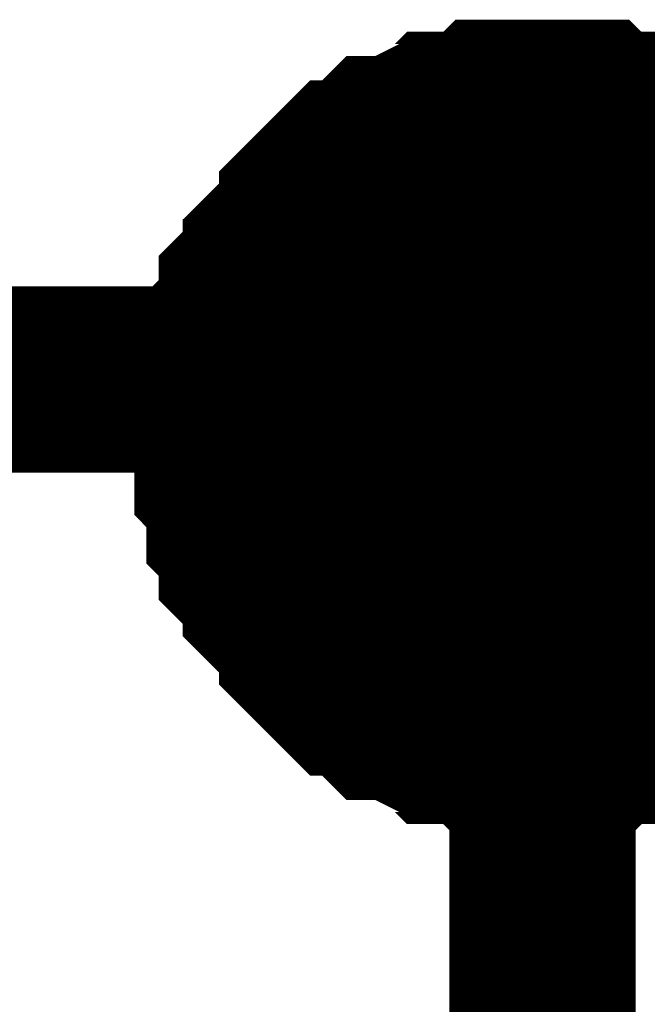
# Model space of a CAD drawing. Header units: inches. Extents: x 0 to 292, y 0 to 193.
# Tile 131 of 256: x 89.19 to 90.2, y 155.53 to 157.11. Entities that reach past the tile are written whole.
import ezdxf

# ---------------------------------------------------------------- set-up
doc = ezdxf.new("R2010")
doc.units = ezdxf.units.IN
doc.layers.add('Sheet', color=255, linetype='Continuous')

msp = doc.modelspace()

# ---------------------------------------------------------------- linework, layer by layer
at = {"layer": 'Sheet'}
for points in [[(89.5277, 156.4552, 0.2997, 0.2997, 0), (89.5277, 156.4747, 0.2997, 0.2997, 0), (89.5277, 156.5137, 0.2997, 0.2997, 0), (89.5277, 156.5331, 0.2997, 0.2997, 0), (89.5472, 156.5526, 0.2997, 0.2997, 0), (89.5472, 156.5721, 0.2997, 0.2997, 0), (89.5472, 156.6111, 0.2997, 0.2997, 0), (89.5667, 156.6306, 0.2997, 0.2997, 0), (89.5667, 156.6501, 0.2997, 0.2997, 0), (89.5667, 156.6696, 0.2997, 0.2997, 0), (89.5862, 156.6891, 0.2997, 0.2997, 0), (89.6056, 156.7086, 0.2997, 0.2997, 0), (89.6056, 156.7281, 0.2997, 0.2997, 0), (89.6251, 156.7475, 0.2997, 0.2997, 0), (89.6446, 156.767, 0.2997, 0.2997, 0), (89.6641, 156.7865, 0.2997, 0.2997, 0), (89.6641, 156.806, 0.2997, 0.2997, 0), (89.6836, 156.8255, 0.2997, 0.2997, 0), (89.7031, 156.845, 0.2997, 0.2997, 0), (89.7226, 156.8645, 0.2997, 0.2997, 0), (89.742, 156.8645, 0.2997, 0.2997, 0), (89.7615, 156.884, 0.2997, 0.2997, 0), (89.781, 156.9035, 0.2997, 0.2997, 0), (89.8005, 156.9035, 0.2997, 0.2997, 0), (89.8395, 156.923, 0.2997, 0.2997, 0), (89.8589, 156.923, 0.2997, 0.2997, 0), (89.8784, 156.9425, 0.2997, 0.2997, 0), (89.8979, 156.9425, 0.2997, 0.2997, 0), (89.9369, 156.9425, 0.2997, 0.2997, 0), (89.9564, 156.9619, 0.2997, 0.2997, 0), (89.9758, 156.9619, 0.2997, 0.2997, 0), (90.0148, 156.9619, 0.2997, 0.2997, 0), (90.0343, 156.9619, 0.2997, 0.2997, 0)], [(89.5277, 156.4552, 0.2997, 0.2997, 0), (89.5277, 156.4747, 0.2997, 0.2997, 0), (89.5277, 156.5137, 0.2997, 0.2997, 0), (89.5277, 156.5331, 0.2997, 0.2997, 0), (89.5472, 156.5526, 0.2997, 0.2997, 0), (89.5472, 156.5721, 0.2997, 0.2997, 0), (89.5472, 156.6111, 0.2997, 0.2997, 0), (89.5667, 156.6306, 0.2997, 0.2997, 0), (89.5667, 156.6501, 0.2997, 0.2997, 0), (89.5667, 156.6696, 0.2997, 0.2997, 0), (89.5862, 156.6891, 0.2997, 0.2997, 0), (89.6056, 156.7086, 0.2997, 0.2997, 0), (89.6056, 156.7281, 0.2997, 0.2997, 0), (89.6251, 156.7475, 0.2997, 0.2997, 0), (89.6446, 156.767, 0.2997, 0.2997, 0), (89.6641, 156.7865, 0.2997, 0.2997, 0), (89.6641, 156.806, 0.2997, 0.2997, 0), (89.6836, 156.8255, 0.2997, 0.2997, 0), (89.7031, 156.845, 0.2997, 0.2997, 0), (89.7226, 156.8645, 0.2997, 0.2997, 0), (89.742, 156.8645, 0.2997, 0.2997, 0), (89.7615, 156.884, 0.2997, 0.2997, 0), (89.781, 156.9035, 0.2997, 0.2997, 0), (89.8005, 156.9035, 0.2997, 0.2997, 0), (89.8395, 156.923, 0.2997, 0.2997, 0), (89.8589, 156.923, 0.2997, 0.2997, 0), (89.8784, 156.9425, 0.2997, 0.2997, 0), (89.8979, 156.9425, 0.2997, 0.2997, 0), (89.9369, 156.9425, 0.2997, 0.2997, 0), (89.9564, 156.9619, 0.2997, 0.2997, 0), (89.9758, 156.9619, 0.2997, 0.2997, 0), (90.0148, 156.9619, 0.2997, 0.2997, 0), (90.0343, 156.9619, 0.2997, 0.2997, 0)], [(89.5277, 156.4552, 0.2997, 0.2997, 0), (89.5277, 156.4747, 0.2997, 0.2997, 0), (89.5277, 156.5137, 0.2997, 0.2997, 0), (89.5277, 156.5331, 0.2997, 0.2997, 0), (89.5472, 156.5526, 0.2997, 0.2997, 0), (89.5472, 156.5721, 0.2997, 0.2997, 0), (89.5472, 156.6111, 0.2997, 0.2997, 0), (89.5667, 156.6306, 0.2997, 0.2997, 0), (89.5667, 156.6501, 0.2997, 0.2997, 0), (89.5667, 156.6696, 0.2997, 0.2997, 0), (89.5862, 156.6891, 0.2997, 0.2997, 0), (89.6056, 156.7086, 0.2997, 0.2997, 0), (89.6056, 156.7281, 0.2997, 0.2997, 0), (89.6251, 156.7475, 0.2997, 0.2997, 0), (89.6446, 156.767, 0.2997, 0.2997, 0), (89.6641, 156.7865, 0.2997, 0.2997, 0), (89.6641, 156.806, 0.2997, 0.2997, 0), (89.6836, 156.8255, 0.2997, 0.2997, 0), (89.7031, 156.845, 0.2997, 0.2997, 0), (89.7226, 156.8645, 0.2997, 0.2997, 0), (89.742, 156.8645, 0.2997, 0.2997, 0), (89.7615, 156.884, 0.2997, 0.2997, 0), (89.781, 156.9035, 0.2997, 0.2997, 0), (89.8005, 156.9035, 0.2997, 0.2997, 0), (89.8395, 156.923, 0.2997, 0.2997, 0), (89.8589, 156.923, 0.2997, 0.2997, 0), (89.8784, 156.9425, 0.2997, 0.2997, 0), (89.8979, 156.9425, 0.2997, 0.2997, 0), (89.9369, 156.9425, 0.2997, 0.2997, 0), (89.9564, 156.9619, 0.2997, 0.2997, 0), (89.9758, 156.9619, 0.2997, 0.2997, 0), (90.0148, 156.9619, 0.2997, 0.2997, 0), (90.0343, 156.9619, 0.2997, 0.2997, 0)], [(89.5277, 156.4552, 0.2997, 0.2997, 0), (89.5277, 156.4747, 0.2997, 0.2997, 0), (89.5277, 156.5137, 0.2997, 0.2997, 0), (89.5277, 156.5331, 0.2997, 0.2997, 0), (89.5472, 156.5526, 0.2997, 0.2997, 0), (89.5472, 156.5721, 0.2997, 0.2997, 0), (89.5472, 156.6111, 0.2997, 0.2997, 0), (89.5667, 156.6306, 0.2997, 0.2997, 0), (89.5667, 156.6501, 0.2997, 0.2997, 0), (89.5667, 156.6696, 0.2997, 0.2997, 0), (89.5862, 156.6891, 0.2997, 0.2997, 0), (89.6056, 156.7086, 0.2997, 0.2997, 0), (89.6056, 156.7281, 0.2997, 0.2997, 0), (89.6251, 156.7475, 0.2997, 0.2997, 0), (89.6446, 156.767, 0.2997, 0.2997, 0), (89.6641, 156.7865, 0.2997, 0.2997, 0), (89.6641, 156.806, 0.2997, 0.2997, 0), (89.6836, 156.8255, 0.2997, 0.2997, 0), (89.7031, 156.845, 0.2997, 0.2997, 0), (89.7226, 156.8645, 0.2997, 0.2997, 0), (89.742, 156.8645, 0.2997, 0.2997, 0), (89.7615, 156.884, 0.2997, 0.2997, 0), (89.781, 156.9035, 0.2997, 0.2997, 0), (89.8005, 156.9035, 0.2997, 0.2997, 0), (89.8395, 156.923, 0.2997, 0.2997, 0), (89.8589, 156.923, 0.2997, 0.2997, 0), (89.8784, 156.9425, 0.2997, 0.2997, 0), (89.8979, 156.9425, 0.2997, 0.2997, 0), (89.9369, 156.9425, 0.2997, 0.2997, 0), (89.9564, 156.9619, 0.2997, 0.2997, 0), (89.9758, 156.9619, 0.2997, 0.2997, 0), (90.0148, 156.9619, 0.2997, 0.2997, 0), (90.0343, 156.9619, 0.2997, 0.2997, 0)], [(90.0343, 156.9619, 0.2997, 0.2997, 0), (90.0343, 156.9619, 0.2997, 0.2997, 0)], [(90.0343, 156.9619, 0.2997, 0.2997, 0), (90.0538, 156.9619, 0.2997, 0.2997, 0), (90.0927, 156.9619, 0.2997, 0.2997, 0), (90.1122, 156.9619, 0.2997, 0.2997, 0), (90.1317, 156.9425, 0.2997, 0.2997, 0), (90.1512, 156.9425, 0.2997, 0.2997, 0), (90.1902, 156.9425, 0.2997, 0.2997, 0), (90.2096, 156.923, 0.2997, 0.2997, 0), (90.2291, 156.923, 0.2997, 0.2997, 0), (90.2486, 156.9035, 0.2997, 0.2997, 0), (90.2681, 156.9035, 0.2997, 0.2997, 0), (90.2876, 156.884, 0.2997, 0.2997, 0), (90.3071, 156.8645, 0.2997, 0.2997, 0), (90.3265, 156.8645, 0.2997, 0.2997, 0), (90.346, 156.845, 0.2997, 0.2997, 0), (90.3655, 156.8255, 0.2997, 0.2997, 0)], [(90.0343, 156.9619, 0.2997, 0.2997, 0), (90.0343, 156.9619, 0.2997, 0.2997, 0)], [(90.0343, 156.9619, 0.2997, 0.2997, 0), (90.0538, 156.9619, 0.2997, 0.2997, 0), (90.0927, 156.9619, 0.2997, 0.2997, 0), (90.1122, 156.9619, 0.2997, 0.2997, 0), (90.1317, 156.9425, 0.2997, 0.2997, 0), (90.1512, 156.9425, 0.2997, 0.2997, 0), (90.1902, 156.9425, 0.2997, 0.2997, 0), (90.2096, 156.923, 0.2997, 0.2997, 0), (90.2291, 156.923, 0.2997, 0.2997, 0), (90.2486, 156.9035, 0.2997, 0.2997, 0), (90.2681, 156.9035, 0.2997, 0.2997, 0), (90.2876, 156.884, 0.2997, 0.2997, 0), (90.3071, 156.8645, 0.2997, 0.2997, 0), (90.3265, 156.8645, 0.2997, 0.2997, 0), (90.346, 156.845, 0.2997, 0.2997, 0), (90.3655, 156.8255, 0.2997, 0.2997, 0)], [(90.0343, 156.9619, 0.2997, 0.2997, 0), (90.0343, 156.9619, 0.2997, 0.2997, 0)], [(90.0343, 156.9619, 0.2997, 0.2997, 0), (90.0538, 156.9619, 0.2997, 0.2997, 0), (90.0927, 156.9619, 0.2997, 0.2997, 0), (90.1122, 156.9619, 0.2997, 0.2997, 0), (90.1317, 156.9425, 0.2997, 0.2997, 0), (90.1512, 156.9425, 0.2997, 0.2997, 0), (90.1902, 156.9425, 0.2997, 0.2997, 0), (90.2096, 156.923, 0.2997, 0.2997, 0), (90.2291, 156.923, 0.2997, 0.2997, 0), (90.2486, 156.9035, 0.2997, 0.2997, 0), (90.2681, 156.9035, 0.2997, 0.2997, 0), (90.2876, 156.884, 0.2997, 0.2997, 0), (90.3071, 156.8645, 0.2997, 0.2997, 0), (90.3265, 156.8645, 0.2997, 0.2997, 0), (90.346, 156.845, 0.2997, 0.2997, 0), (90.3655, 156.8255, 0.2997, 0.2997, 0)], [(90.0343, 156.9619, 0.2997, 0.2997, 0), (90.0343, 156.9619, 0.2997, 0.2997, 0)], [(90.0343, 156.9619, 0.2997, 0.2997, 0), (90.0538, 156.9619, 0.2997, 0.2997, 0), (90.0927, 156.9619, 0.2997, 0.2997, 0), (90.1122, 156.9619, 0.2997, 0.2997, 0), (90.1317, 156.9425, 0.2997, 0.2997, 0), (90.1512, 156.9425, 0.2997, 0.2997, 0), (90.1902, 156.9425, 0.2997, 0.2997, 0), (90.2096, 156.923, 0.2997, 0.2997, 0), (90.2291, 156.923, 0.2997, 0.2997, 0), (90.2486, 156.9035, 0.2997, 0.2997, 0), (90.2681, 156.9035, 0.2997, 0.2997, 0), (90.2876, 156.884, 0.2997, 0.2997, 0), (90.3071, 156.8645, 0.2997, 0.2997, 0), (90.3265, 156.8645, 0.2997, 0.2997, 0), (90.346, 156.845, 0.2997, 0.2997, 0), (90.3655, 156.8255, 0.2997, 0.2997, 0)], [(89.5277, 156.4552, 0.0991, 0.0991, 0), (89.5277, 156.4747, 0.0991, 0.0991, 0), (89.5277, 156.5137, 0.0991, 0.0991, 0), (89.5277, 156.5331, 0.0991, 0.0991, 0), (89.5472, 156.5526, 0.0991, 0.0991, 0), (89.5472, 156.5721, 0.0991, 0.0991, 0), (89.5472, 156.6111, 0.0991, 0.0991, 0), (89.5667, 156.6306, 0.0991, 0.0991, 0), (89.5667, 156.6501, 0.0991, 0.0991, 0), (89.5667, 156.6696, 0.0991, 0.0991, 0), (89.5862, 156.6891, 0.0991, 0.0991, 0), (89.6056, 156.7086, 0.0991, 0.0991, 0), (89.6056, 156.7281, 0.0991, 0.0991, 0), (89.6251, 156.7475, 0.0991, 0.0991, 0), (89.6446, 156.767, 0.0991, 0.0991, 0), (89.6641, 156.7865, 0.0991, 0.0991, 0), (89.6641, 156.806, 0.0991, 0.0991, 0), (89.6836, 156.8255, 0.0991, 0.0991, 0), (89.7031, 156.845, 0.0991, 0.0991, 0), (89.7226, 156.8645, 0.0991, 0.0991, 0), (89.742, 156.8645, 0.0991, 0.0991, 0), (89.7615, 156.884, 0.0991, 0.0991, 0), (89.781, 156.9035, 0.0991, 0.0991, 0), (89.8005, 156.9035, 0.0991, 0.0991, 0), (89.8395, 156.923, 0.0991, 0.0991, 0), (89.8589, 156.923, 0.0991, 0.0991, 0), (89.8784, 156.9425, 0.0991, 0.0991, 0), (89.8979, 156.9425, 0.0991, 0.0991, 0), (89.9369, 156.9425, 0.0991, 0.0991, 0), (89.9564, 156.9619, 0.0991, 0.0991, 0), (89.9758, 156.9619, 0.0991, 0.0991, 0), (90.0148, 156.9619, 0.0991, 0.0991, 0), (90.0343, 156.9619, 0.0991, 0.0991, 0)], [(89.5277, 156.4552, 0.0991, 0.0991, 0), (89.5277, 156.4747, 0.0991, 0.0991, 0), (89.5277, 156.5137, 0.0991, 0.0991, 0), (89.5277, 156.5331, 0.0991, 0.0991, 0), (89.5472, 156.5526, 0.0991, 0.0991, 0), (89.5472, 156.5721, 0.0991, 0.0991, 0), (89.5472, 156.6111, 0.0991, 0.0991, 0), (89.5667, 156.6306, 0.0991, 0.0991, 0), (89.5667, 156.6501, 0.0991, 0.0991, 0), (89.5667, 156.6696, 0.0991, 0.0991, 0), (89.5862, 156.6891, 0.0991, 0.0991, 0), (89.6056, 156.7086, 0.0991, 0.0991, 0), (89.6056, 156.7281, 0.0991, 0.0991, 0), (89.6251, 156.7475, 0.0991, 0.0991, 0), (89.6446, 156.767, 0.0991, 0.0991, 0), (89.6641, 156.7865, 0.0991, 0.0991, 0), (89.6641, 156.806, 0.0991, 0.0991, 0), (89.6836, 156.8255, 0.0991, 0.0991, 0), (89.7031, 156.845, 0.0991, 0.0991, 0), (89.7226, 156.8645, 0.0991, 0.0991, 0), (89.742, 156.8645, 0.0991, 0.0991, 0), (89.7615, 156.884, 0.0991, 0.0991, 0), (89.781, 156.9035, 0.0991, 0.0991, 0), (89.8005, 156.9035, 0.0991, 0.0991, 0), (89.8395, 156.923, 0.0991, 0.0991, 0), (89.8589, 156.923, 0.0991, 0.0991, 0), (89.8784, 156.9425, 0.0991, 0.0991, 0), (89.8979, 156.9425, 0.0991, 0.0991, 0), (89.9369, 156.9425, 0.0991, 0.0991, 0), (89.9564, 156.9619, 0.0991, 0.0991, 0), (89.9758, 156.9619, 0.0991, 0.0991, 0), (90.0148, 156.9619, 0.0991, 0.0991, 0), (90.0343, 156.9619, 0.0991, 0.0991, 0)], [(89.5277, 156.4552, 0.0991, 0.0991, 0), (89.5277, 156.4747, 0.0991, 0.0991, 0), (89.5277, 156.5137, 0.0991, 0.0991, 0), (89.5277, 156.5331, 0.0991, 0.0991, 0), (89.5472, 156.5526, 0.0991, 0.0991, 0), (89.5472, 156.5721, 0.0991, 0.0991, 0), (89.5472, 156.6111, 0.0991, 0.0991, 0), (89.5667, 156.6306, 0.0991, 0.0991, 0), (89.5667, 156.6501, 0.0991, 0.0991, 0), (89.5667, 156.6696, 0.0991, 0.0991, 0), (89.5862, 156.6891, 0.0991, 0.0991, 0), (89.6056, 156.7086, 0.0991, 0.0991, 0), (89.6056, 156.7281, 0.0991, 0.0991, 0), (89.6251, 156.7475, 0.0991, 0.0991, 0), (89.6446, 156.767, 0.0991, 0.0991, 0), (89.6641, 156.7865, 0.0991, 0.0991, 0), (89.6641, 156.806, 0.0991, 0.0991, 0), (89.6836, 156.8255, 0.0991, 0.0991, 0), (89.7031, 156.845, 0.0991, 0.0991, 0), (89.7226, 156.8645, 0.0991, 0.0991, 0), (89.742, 156.8645, 0.0991, 0.0991, 0), (89.7615, 156.884, 0.0991, 0.0991, 0), (89.781, 156.9035, 0.0991, 0.0991, 0), (89.8005, 156.9035, 0.0991, 0.0991, 0), (89.8395, 156.923, 0.0991, 0.0991, 0), (89.8589, 156.923, 0.0991, 0.0991, 0), (89.8784, 156.9425, 0.0991, 0.0991, 0), (89.8979, 156.9425, 0.0991, 0.0991, 0), (89.9369, 156.9425, 0.0991, 0.0991, 0), (89.9564, 156.9619, 0.0991, 0.0991, 0), (89.9758, 156.9619, 0.0991, 0.0991, 0), (90.0148, 156.9619, 0.0991, 0.0991, 0), (90.0343, 156.9619, 0.0991, 0.0991, 0)], [(89.5277, 156.4552, 0.0991, 0.0991, 0), (89.5277, 156.4747, 0.0991, 0.0991, 0), (89.5277, 156.5137, 0.0991, 0.0991, 0), (89.5277, 156.5331, 0.0991, 0.0991, 0), (89.5472, 156.5526, 0.0991, 0.0991, 0), (89.5472, 156.5721, 0.0991, 0.0991, 0), (89.5472, 156.6111, 0.0991, 0.0991, 0), (89.5667, 156.6306, 0.0991, 0.0991, 0), (89.5667, 156.6501, 0.0991, 0.0991, 0), (89.5667, 156.6696, 0.0991, 0.0991, 0), (89.5862, 156.6891, 0.0991, 0.0991, 0), (89.6056, 156.7086, 0.0991, 0.0991, 0), (89.6056, 156.7281, 0.0991, 0.0991, 0), (89.6251, 156.7475, 0.0991, 0.0991, 0), (89.6446, 156.767, 0.0991, 0.0991, 0), (89.6641, 156.7865, 0.0991, 0.0991, 0), (89.6641, 156.806, 0.0991, 0.0991, 0), (89.6836, 156.8255, 0.0991, 0.0991, 0), (89.7031, 156.845, 0.0991, 0.0991, 0), (89.7226, 156.8645, 0.0991, 0.0991, 0), (89.742, 156.8645, 0.0991, 0.0991, 0), (89.7615, 156.884, 0.0991, 0.0991, 0), (89.781, 156.9035, 0.0991, 0.0991, 0), (89.8005, 156.9035, 0.0991, 0.0991, 0), (89.8395, 156.923, 0.0991, 0.0991, 0), (89.8589, 156.923, 0.0991, 0.0991, 0), (89.8784, 156.9425, 0.0991, 0.0991, 0), (89.8979, 156.9425, 0.0991, 0.0991, 0), (89.9369, 156.9425, 0.0991, 0.0991, 0), (89.9564, 156.9619, 0.0991, 0.0991, 0), (89.9758, 156.9619, 0.0991, 0.0991, 0), (90.0148, 156.9619, 0.0991, 0.0991, 0), (90.0343, 156.9619, 0.0991, 0.0991, 0)], [(90.0343, 156.9619, 0.0991, 0.0991, 0), (90.0343, 156.9619, 0.0991, 0.0991, 0)], [(90.0343, 156.9619, 0.0991, 0.0991, 0), (90.0538, 156.9619, 0.0991, 0.0991, 0), (90.0927, 156.9619, 0.0991, 0.0991, 0), (90.1122, 156.9619, 0.0991, 0.0991, 0), (90.1317, 156.9425, 0.0991, 0.0991, 0), (90.1512, 156.9425, 0.0991, 0.0991, 0), (90.1902, 156.9425, 0.0991, 0.0991, 0), (90.2096, 156.923, 0.0991, 0.0991, 0), (90.2291, 156.923, 0.0991, 0.0991, 0), (90.2486, 156.9035, 0.0991, 0.0991, 0), (90.2681, 156.9035, 0.0991, 0.0991, 0)], [(90.0343, 156.9619, 0.0991, 0.0991, 0), (90.0343, 156.9619, 0.0991, 0.0991, 0)], [(90.0343, 156.9619, 0.0991, 0.0991, 0), (90.0538, 156.9619, 0.0991, 0.0991, 0), (90.0927, 156.9619, 0.0991, 0.0991, 0), (90.1122, 156.9619, 0.0991, 0.0991, 0), (90.1317, 156.9425, 0.0991, 0.0991, 0), (90.1512, 156.9425, 0.0991, 0.0991, 0), (90.1902, 156.9425, 0.0991, 0.0991, 0), (90.2096, 156.923, 0.0991, 0.0991, 0), (90.2291, 156.923, 0.0991, 0.0991, 0), (90.2486, 156.9035, 0.0991, 0.0991, 0), (90.2681, 156.9035, 0.0991, 0.0991, 0)], [(90.0343, 156.9619, 0.0991, 0.0991, 0), (90.0343, 156.9619, 0.0991, 0.0991, 0)], [(90.0343, 156.9619, 0.0991, 0.0991, 0), (90.0538, 156.9619, 0.0991, 0.0991, 0), (90.0927, 156.9619, 0.0991, 0.0991, 0), (90.1122, 156.9619, 0.0991, 0.0991, 0), (90.1317, 156.9425, 0.0991, 0.0991, 0), (90.1512, 156.9425, 0.0991, 0.0991, 0), (90.1902, 156.9425, 0.0991, 0.0991, 0), (90.2096, 156.923, 0.0991, 0.0991, 0), (90.2291, 156.923, 0.0991, 0.0991, 0), (90.2486, 156.9035, 0.0991, 0.0991, 0), (90.2681, 156.9035, 0.0991, 0.0991, 0)], [(90.0343, 156.9619, 0.0991, 0.0991, 0), (90.0343, 156.9619, 0.0991, 0.0991, 0)], [(90.0343, 156.9619, 0.0991, 0.0991, 0), (90.0538, 156.9619, 0.0991, 0.0991, 0), (90.0927, 156.9619, 0.0991, 0.0991, 0), (90.1122, 156.9619, 0.0991, 0.0991, 0), (90.1317, 156.9425, 0.0991, 0.0991, 0), (90.1512, 156.9425, 0.0991, 0.0991, 0), (90.1902, 156.9425, 0.0991, 0.0991, 0), (90.2096, 156.923, 0.0991, 0.0991, 0), (90.2291, 156.923, 0.0991, 0.0991, 0), (90.2486, 156.9035, 0.0991, 0.0991, 0), (90.2681, 156.9035, 0.0991, 0.0991, 0)], [(75.0318, 156.5331, 0.2997, 0.2997, 0), (90.0343, 156.5331, 0.2997, 0.2997, 0), (90.0343, 156.4552, 0.2997, 0.2997, 0), (90.0343, 154.1552, 0.2997, 0.2997, 0)], [(90.0343, 155.9484, 0.2997, 0.2997, 0), (90.0148, 155.9484, 0.2997, 0.2997, 0), (89.9758, 155.9484, 0.2997, 0.2997, 0), (89.9564, 155.9484, 0.2997, 0.2997, 0), (89.9369, 155.9679, 0.2997, 0.2997, 0), (89.8979, 155.9679, 0.2997, 0.2997, 0), (89.8784, 155.9679, 0.2997, 0.2997, 0), (89.8589, 155.9874, 0.2997, 0.2997, 0), (89.8395, 155.9874, 0.2997, 0.2997, 0), (89.8005, 156.0069, 0.2997, 0.2997, 0), (89.781, 156.0069, 0.2997, 0.2997, 0), (89.7615, 156.0264, 0.2997, 0.2997, 0), (89.742, 156.0459, 0.2997, 0.2997, 0), (89.7226, 156.0459, 0.2997, 0.2997, 0), (89.7031, 156.0654, 0.2997, 0.2997, 0), (89.6836, 156.0848, 0.2997, 0.2997, 0), (89.6641, 156.1043, 0.2997, 0.2997, 0), (89.6641, 156.1238, 0.2997, 0.2997, 0), (89.6446, 156.1433, 0.2997, 0.2997, 0), (89.6251, 156.1628, 0.2997, 0.2997, 0), (89.6056, 156.1823, 0.2997, 0.2997, 0), (89.6056, 156.2018, 0.2997, 0.2997, 0), (89.5862, 156.2213, 0.2997, 0.2997, 0), (89.5667, 156.2408, 0.2997, 0.2997, 0), (89.5667, 156.2603, 0.2997, 0.2997, 0), (89.5667, 156.2798, 0.2997, 0.2997, 0), (89.5472, 156.2992, 0.2997, 0.2997, 0), (89.5472, 156.3382, 0.2997, 0.2997, 0), (89.5472, 156.3577, 0.2997, 0.2997, 0), (89.5277, 156.3772, 0.2997, 0.2997, 0), (89.5277, 156.3967, 0.2997, 0.2997, 0), (89.5277, 156.4357, 0.2997, 0.2997, 0), (89.5277, 156.4552, 0.2997, 0.2997, 0)], [(89.5277, 156.4552, 0.2997, 0.2997, 0), (89.5277, 156.4552, 0.2997, 0.2997, 0)], [(90.0343, 155.9484, 0.2997, 0.2997, 0), (90.0148, 155.9484, 0.2997, 0.2997, 0), (89.9758, 155.9484, 0.2997, 0.2997, 0), (89.9564, 155.9484, 0.2997, 0.2997, 0), (89.9369, 155.9679, 0.2997, 0.2997, 0), (89.8979, 155.9679, 0.2997, 0.2997, 0), (89.8784, 155.9679, 0.2997, 0.2997, 0), (89.8589, 155.9874, 0.2997, 0.2997, 0), (89.8395, 155.9874, 0.2997, 0.2997, 0), (89.8005, 156.0069, 0.2997, 0.2997, 0), (89.781, 156.0069, 0.2997, 0.2997, 0), (89.7615, 156.0264, 0.2997, 0.2997, 0), (89.742, 156.0459, 0.2997, 0.2997, 0), (89.7226, 156.0459, 0.2997, 0.2997, 0), (89.7031, 156.0654, 0.2997, 0.2997, 0), (89.6836, 156.0848, 0.2997, 0.2997, 0), (89.6641, 156.1043, 0.2997, 0.2997, 0), (89.6641, 156.1238, 0.2997, 0.2997, 0), (89.6446, 156.1433, 0.2997, 0.2997, 0), (89.6251, 156.1628, 0.2997, 0.2997, 0), (89.6056, 156.1823, 0.2997, 0.2997, 0), (89.6056, 156.2018, 0.2997, 0.2997, 0), (89.5862, 156.2213, 0.2997, 0.2997, 0), (89.5667, 156.2408, 0.2997, 0.2997, 0), (89.5667, 156.2603, 0.2997, 0.2997, 0), (89.5667, 156.2798, 0.2997, 0.2997, 0), (89.5472, 156.2992, 0.2997, 0.2997, 0), (89.5472, 156.3382, 0.2997, 0.2997, 0), (89.5472, 156.3577, 0.2997, 0.2997, 0), (89.5277, 156.3772, 0.2997, 0.2997, 0), (89.5277, 156.3967, 0.2997, 0.2997, 0), (89.5277, 156.4357, 0.2997, 0.2997, 0), (89.5277, 156.4552, 0.2997, 0.2997, 0)], [(89.5277, 156.4552, 0.2997, 0.2997, 0), (89.5277, 156.4552, 0.2997, 0.2997, 0)], [(90.0343, 155.9484, 0.2997, 0.2997, 0), (90.0148, 155.9484, 0.2997, 0.2997, 0), (89.9758, 155.9484, 0.2997, 0.2997, 0), (89.9564, 155.9484, 0.2997, 0.2997, 0), (89.9369, 155.9679, 0.2997, 0.2997, 0), (89.8979, 155.9679, 0.2997, 0.2997, 0), (89.8784, 155.9679, 0.2997, 0.2997, 0), (89.8589, 155.9874, 0.2997, 0.2997, 0), (89.8395, 155.9874, 0.2997, 0.2997, 0), (89.8005, 156.0069, 0.2997, 0.2997, 0), (89.781, 156.0069, 0.2997, 0.2997, 0), (89.7615, 156.0264, 0.2997, 0.2997, 0), (89.742, 156.0459, 0.2997, 0.2997, 0), (89.7226, 156.0459, 0.2997, 0.2997, 0), (89.7031, 156.0654, 0.2997, 0.2997, 0), (89.6836, 156.0848, 0.2997, 0.2997, 0), (89.6641, 156.1043, 0.2997, 0.2997, 0), (89.6641, 156.1238, 0.2997, 0.2997, 0), (89.6446, 156.1433, 0.2997, 0.2997, 0), (89.6251, 156.1628, 0.2997, 0.2997, 0), (89.6056, 156.1823, 0.2997, 0.2997, 0), (89.6056, 156.2018, 0.2997, 0.2997, 0), (89.5862, 156.2213, 0.2997, 0.2997, 0), (89.5667, 156.2408, 0.2997, 0.2997, 0), (89.5667, 156.2603, 0.2997, 0.2997, 0), (89.5667, 156.2798, 0.2997, 0.2997, 0), (89.5472, 156.2992, 0.2997, 0.2997, 0), (89.5472, 156.3382, 0.2997, 0.2997, 0), (89.5472, 156.3577, 0.2997, 0.2997, 0), (89.5277, 156.3772, 0.2997, 0.2997, 0), (89.5277, 156.3967, 0.2997, 0.2997, 0), (89.5277, 156.4357, 0.2997, 0.2997, 0), (89.5277, 156.4552, 0.2997, 0.2997, 0)], [(89.5277, 156.4552, 0.2997, 0.2997, 0), (89.5277, 156.4552, 0.2997, 0.2997, 0)], [(90.0343, 155.9484, 0.2997, 0.2997, 0), (90.0148, 155.9484, 0.2997, 0.2997, 0), (89.9758, 155.9484, 0.2997, 0.2997, 0), (89.9564, 155.9484, 0.2997, 0.2997, 0), (89.9369, 155.9679, 0.2997, 0.2997, 0), (89.8979, 155.9679, 0.2997, 0.2997, 0), (89.8784, 155.9679, 0.2997, 0.2997, 0), (89.8589, 155.9874, 0.2997, 0.2997, 0), (89.8395, 155.9874, 0.2997, 0.2997, 0), (89.8005, 156.0069, 0.2997, 0.2997, 0), (89.781, 156.0069, 0.2997, 0.2997, 0), (89.7615, 156.0264, 0.2997, 0.2997, 0), (89.742, 156.0459, 0.2997, 0.2997, 0), (89.7226, 156.0459, 0.2997, 0.2997, 0), (89.7031, 156.0654, 0.2997, 0.2997, 0), (89.6836, 156.0848, 0.2997, 0.2997, 0), (89.6641, 156.1043, 0.2997, 0.2997, 0), (89.6641, 156.1238, 0.2997, 0.2997, 0), (89.6446, 156.1433, 0.2997, 0.2997, 0), (89.6251, 156.1628, 0.2997, 0.2997, 0), (89.6056, 156.1823, 0.2997, 0.2997, 0), (89.6056, 156.2018, 0.2997, 0.2997, 0), (89.5862, 156.2213, 0.2997, 0.2997, 0), (89.5667, 156.2408, 0.2997, 0.2997, 0), (89.5667, 156.2603, 0.2997, 0.2997, 0), (89.5667, 156.2798, 0.2997, 0.2997, 0), (89.5472, 156.2992, 0.2997, 0.2997, 0), (89.5472, 156.3382, 0.2997, 0.2997, 0), (89.5472, 156.3577, 0.2997, 0.2997, 0), (89.5277, 156.3772, 0.2997, 0.2997, 0), (89.5277, 156.3967, 0.2997, 0.2997, 0), (89.5277, 156.4357, 0.2997, 0.2997, 0), (89.5277, 156.4552, 0.2997, 0.2997, 0)], [(89.5277, 156.4552, 0.2997, 0.2997, 0), (89.5277, 156.4552, 0.2997, 0.2997, 0)], [(90.0343, 156.4552, 0.2997, 0.2997, 0), (101.3738, 156.4552, 0.2997, 0.2997, 0)], [(90.0343, 155.9484, 0.0991, 0.0991, 0), (90.0148, 155.9484, 0.0991, 0.0991, 0), (89.9758, 155.9484, 0.0991, 0.0991, 0), (89.9564, 155.9484, 0.0991, 0.0991, 0), (89.9369, 155.9679, 0.0991, 0.0991, 0), (89.8979, 155.9679, 0.0991, 0.0991, 0), (89.8784, 155.9679, 0.0991, 0.0991, 0), (89.8589, 155.9874, 0.0991, 0.0991, 0), (89.8395, 155.9874, 0.0991, 0.0991, 0), (89.8005, 156.0069, 0.0991, 0.0991, 0), (89.781, 156.0069, 0.0991, 0.0991, 0), (89.7615, 156.0264, 0.0991, 0.0991, 0), (89.742, 156.0459, 0.0991, 0.0991, 0), (89.7226, 156.0459, 0.0991, 0.0991, 0), (89.7031, 156.0654, 0.0991, 0.0991, 0), (89.6836, 156.0848, 0.0991, 0.0991, 0), (89.6641, 156.1043, 0.0991, 0.0991, 0), (89.6641, 156.1238, 0.0991, 0.0991, 0), (89.6446, 156.1433, 0.0991, 0.0991, 0), (89.6251, 156.1628, 0.0991, 0.0991, 0), (89.6056, 156.1823, 0.0991, 0.0991, 0), (89.6056, 156.2018, 0.0991, 0.0991, 0), (89.5862, 156.2213, 0.0991, 0.0991, 0), (89.5667, 156.2408, 0.0991, 0.0991, 0), (89.5667, 156.2603, 0.0991, 0.0991, 0), (89.5667, 156.2798, 0.0991, 0.0991, 0), (89.5472, 156.2992, 0.0991, 0.0991, 0), (89.5472, 156.3382, 0.0991, 0.0991, 0), (89.5472, 156.3577, 0.0991, 0.0991, 0), (89.5277, 156.3772, 0.0991, 0.0991, 0), (89.5277, 156.3967, 0.0991, 0.0991, 0), (89.5277, 156.4357, 0.0991, 0.0991, 0), (89.5277, 156.4552, 0.0991, 0.0991, 0)], [(89.5277, 156.4552, 0.0991, 0.0991, 0), (89.5277, 156.4552, 0.0991, 0.0991, 0)], [(90.0343, 155.9484, 0.0991, 0.0991, 0), (90.0148, 155.9484, 0.0991, 0.0991, 0), (89.9758, 155.9484, 0.0991, 0.0991, 0), (89.9564, 155.9484, 0.0991, 0.0991, 0), (89.9369, 155.9679, 0.0991, 0.0991, 0), (89.8979, 155.9679, 0.0991, 0.0991, 0), (89.8784, 155.9679, 0.0991, 0.0991, 0), (89.8589, 155.9874, 0.0991, 0.0991, 0), (89.8395, 155.9874, 0.0991, 0.0991, 0), (89.8005, 156.0069, 0.0991, 0.0991, 0), (89.781, 156.0069, 0.0991, 0.0991, 0), (89.7615, 156.0264, 0.0991, 0.0991, 0), (89.742, 156.0459, 0.0991, 0.0991, 0), (89.7226, 156.0459, 0.0991, 0.0991, 0), (89.7031, 156.0654, 0.0991, 0.0991, 0), (89.6836, 156.0848, 0.0991, 0.0991, 0), (89.6641, 156.1043, 0.0991, 0.0991, 0), (89.6641, 156.1238, 0.0991, 0.0991, 0), (89.6446, 156.1433, 0.0991, 0.0991, 0), (89.6251, 156.1628, 0.0991, 0.0991, 0), (89.6056, 156.1823, 0.0991, 0.0991, 0), (89.6056, 156.2018, 0.0991, 0.0991, 0), (89.5862, 156.2213, 0.0991, 0.0991, 0), (89.5667, 156.2408, 0.0991, 0.0991, 0), (89.5667, 156.2603, 0.0991, 0.0991, 0), (89.5667, 156.2798, 0.0991, 0.0991, 0), (89.5472, 156.2992, 0.0991, 0.0991, 0), (89.5472, 156.3382, 0.0991, 0.0991, 0), (89.5472, 156.3577, 0.0991, 0.0991, 0), (89.5277, 156.3772, 0.0991, 0.0991, 0), (89.5277, 156.3967, 0.0991, 0.0991, 0), (89.5277, 156.4357, 0.0991, 0.0991, 0), (89.5277, 156.4552, 0.0991, 0.0991, 0)], [(89.5277, 156.4552, 0.0991, 0.0991, 0), (89.5277, 156.4552, 0.0991, 0.0991, 0)], [(90.0343, 155.9484, 0.0991, 0.0991, 0), (90.0148, 155.9484, 0.0991, 0.0991, 0), (89.9758, 155.9484, 0.0991, 0.0991, 0), (89.9564, 155.9484, 0.0991, 0.0991, 0), (89.9369, 155.9679, 0.0991, 0.0991, 0), (89.8979, 155.9679, 0.0991, 0.0991, 0), (89.8784, 155.9679, 0.0991, 0.0991, 0), (89.8589, 155.9874, 0.0991, 0.0991, 0), (89.8395, 155.9874, 0.0991, 0.0991, 0), (89.8005, 156.0069, 0.0991, 0.0991, 0), (89.781, 156.0069, 0.0991, 0.0991, 0), (89.7615, 156.0264, 0.0991, 0.0991, 0), (89.742, 156.0459, 0.0991, 0.0991, 0), (89.7226, 156.0459, 0.0991, 0.0991, 0), (89.7031, 156.0654, 0.0991, 0.0991, 0), (89.6836, 156.0848, 0.0991, 0.0991, 0), (89.6641, 156.1043, 0.0991, 0.0991, 0), (89.6641, 156.1238, 0.0991, 0.0991, 0), (89.6446, 156.1433, 0.0991, 0.0991, 0), (89.6251, 156.1628, 0.0991, 0.0991, 0), (89.6056, 156.1823, 0.0991, 0.0991, 0), (89.6056, 156.2018, 0.0991, 0.0991, 0), (89.5862, 156.2213, 0.0991, 0.0991, 0), (89.5667, 156.2408, 0.0991, 0.0991, 0), (89.5667, 156.2603, 0.0991, 0.0991, 0), (89.5667, 156.2798, 0.0991, 0.0991, 0), (89.5472, 156.2992, 0.0991, 0.0991, 0), (89.5472, 156.3382, 0.0991, 0.0991, 0), (89.5472, 156.3577, 0.0991, 0.0991, 0), (89.5277, 156.3772, 0.0991, 0.0991, 0), (89.5277, 156.3967, 0.0991, 0.0991, 0), (89.5277, 156.4357, 0.0991, 0.0991, 0), (89.5277, 156.4552, 0.0991, 0.0991, 0)], [(89.5277, 156.4552, 0.0991, 0.0991, 0), (89.5277, 156.4552, 0.0991, 0.0991, 0)], [(90.0343, 155.9484, 0.0991, 0.0991, 0), (90.0148, 155.9484, 0.0991, 0.0991, 0), (89.9758, 155.9484, 0.0991, 0.0991, 0), (89.9564, 155.9484, 0.0991, 0.0991, 0), (89.9369, 155.9679, 0.0991, 0.0991, 0), (89.8979, 155.9679, 0.0991, 0.0991, 0), (89.8784, 155.9679, 0.0991, 0.0991, 0), (89.8589, 155.9874, 0.0991, 0.0991, 0), (89.8395, 155.9874, 0.0991, 0.0991, 0), (89.8005, 156.0069, 0.0991, 0.0991, 0), (89.781, 156.0069, 0.0991, 0.0991, 0), (89.7615, 156.0264, 0.0991, 0.0991, 0), (89.742, 156.0459, 0.0991, 0.0991, 0), (89.7226, 156.0459, 0.0991, 0.0991, 0), (89.7031, 156.0654, 0.0991, 0.0991, 0), (89.6836, 156.0848, 0.0991, 0.0991, 0), (89.6641, 156.1043, 0.0991, 0.0991, 0), (89.6641, 156.1238, 0.0991, 0.0991, 0), (89.6446, 156.1433, 0.0991, 0.0991, 0), (89.6251, 156.1628, 0.0991, 0.0991, 0), (89.6056, 156.1823, 0.0991, 0.0991, 0), (89.6056, 156.2018, 0.0991, 0.0991, 0), (89.5862, 156.2213, 0.0991, 0.0991, 0), (89.5667, 156.2408, 0.0991, 0.0991, 0), (89.5667, 156.2603, 0.0991, 0.0991, 0), (89.5667, 156.2798, 0.0991, 0.0991, 0), (89.5472, 156.2992, 0.0991, 0.0991, 0), (89.5472, 156.3382, 0.0991, 0.0991, 0), (89.5472, 156.3577, 0.0991, 0.0991, 0), (89.5277, 156.3772, 0.0991, 0.0991, 0), (89.5277, 156.3967, 0.0991, 0.0991, 0), (89.5277, 156.4357, 0.0991, 0.0991, 0), (89.5277, 156.4552, 0.0991, 0.0991, 0)], [(89.5277, 156.4552, 0.0991, 0.0991, 0), (89.5277, 156.4552, 0.0991, 0.0991, 0)], [(90.3655, 156.0848, 0.2997, 0.2997, 0), (90.346, 156.0654, 0.2997, 0.2997, 0), (90.3265, 156.0459, 0.2997, 0.2997, 0), (90.3071, 156.0459, 0.2997, 0.2997, 0), (90.2876, 156.0264, 0.2997, 0.2997, 0), (90.2681, 156.0069, 0.2997, 0.2997, 0), (90.2486, 156.0069, 0.2997, 0.2997, 0), (90.2291, 155.9874, 0.2997, 0.2997, 0), (90.2096, 155.9874, 0.2997, 0.2997, 0), (90.1902, 155.9679, 0.2997, 0.2997, 0), (90.1512, 155.9679, 0.2997, 0.2997, 0), (90.1317, 155.9679, 0.2997, 0.2997, 0), (90.1122, 155.9484, 0.2997, 0.2997, 0), (90.0927, 155.9484, 0.2997, 0.2997, 0), (90.0538, 155.9484, 0.2997, 0.2997, 0), (90.0343, 155.9484, 0.2997, 0.2997, 0)], [(90.3655, 156.0848, 0.2997, 0.2997, 0), (90.346, 156.0654, 0.2997, 0.2997, 0), (90.3265, 156.0459, 0.2997, 0.2997, 0), (90.3071, 156.0459, 0.2997, 0.2997, 0), (90.2876, 156.0264, 0.2997, 0.2997, 0), (90.2681, 156.0069, 0.2997, 0.2997, 0), (90.2486, 156.0069, 0.2997, 0.2997, 0), (90.2291, 155.9874, 0.2997, 0.2997, 0), (90.2096, 155.9874, 0.2997, 0.2997, 0), (90.1902, 155.9679, 0.2997, 0.2997, 0), (90.1512, 155.9679, 0.2997, 0.2997, 0), (90.1317, 155.9679, 0.2997, 0.2997, 0), (90.1122, 155.9484, 0.2997, 0.2997, 0), (90.0927, 155.9484, 0.2997, 0.2997, 0), (90.0538, 155.9484, 0.2997, 0.2997, 0), (90.0343, 155.9484, 0.2997, 0.2997, 0)], [(90.3655, 156.0848, 0.2997, 0.2997, 0), (90.346, 156.0654, 0.2997, 0.2997, 0), (90.3265, 156.0459, 0.2997, 0.2997, 0), (90.3071, 156.0459, 0.2997, 0.2997, 0), (90.2876, 156.0264, 0.2997, 0.2997, 0), (90.2681, 156.0069, 0.2997, 0.2997, 0), (90.2486, 156.0069, 0.2997, 0.2997, 0), (90.2291, 155.9874, 0.2997, 0.2997, 0), (90.2096, 155.9874, 0.2997, 0.2997, 0), (90.1902, 155.9679, 0.2997, 0.2997, 0), (90.1512, 155.9679, 0.2997, 0.2997, 0), (90.1317, 155.9679, 0.2997, 0.2997, 0), (90.1122, 155.9484, 0.2997, 0.2997, 0), (90.0927, 155.9484, 0.2997, 0.2997, 0), (90.0538, 155.9484, 0.2997, 0.2997, 0), (90.0343, 155.9484, 0.2997, 0.2997, 0)], [(90.3655, 156.0848, 0.2997, 0.2997, 0), (90.346, 156.0654, 0.2997, 0.2997, 0), (90.3265, 156.0459, 0.2997, 0.2997, 0), (90.3071, 156.0459, 0.2997, 0.2997, 0), (90.2876, 156.0264, 0.2997, 0.2997, 0), (90.2681, 156.0069, 0.2997, 0.2997, 0), (90.2486, 156.0069, 0.2997, 0.2997, 0), (90.2291, 155.9874, 0.2997, 0.2997, 0), (90.2096, 155.9874, 0.2997, 0.2997, 0), (90.1902, 155.9679, 0.2997, 0.2997, 0), (90.1512, 155.9679, 0.2997, 0.2997, 0), (90.1317, 155.9679, 0.2997, 0.2997, 0), (90.1122, 155.9484, 0.2997, 0.2997, 0), (90.0927, 155.9484, 0.2997, 0.2997, 0), (90.0538, 155.9484, 0.2997, 0.2997, 0), (90.0343, 155.9484, 0.2997, 0.2997, 0)], [(90.2681, 156.0069, 0.0991, 0.0991, 0), (90.2486, 156.0069, 0.0991, 0.0991, 0), (90.2291, 155.9874, 0.0991, 0.0991, 0), (90.2096, 155.9874, 0.0991, 0.0991, 0), (90.1902, 155.9679, 0.0991, 0.0991, 0), (90.1512, 155.9679, 0.0991, 0.0991, 0), (90.1317, 155.9679, 0.0991, 0.0991, 0), (90.1122, 155.9484, 0.0991, 0.0991, 0), (90.0927, 155.9484, 0.0991, 0.0991, 0), (90.0538, 155.9484, 0.0991, 0.0991, 0), (90.0343, 155.9484, 0.0991, 0.0991, 0)], [(90.2681, 156.0069, 0.0991, 0.0991, 0), (90.2486, 156.0069, 0.0991, 0.0991, 0), (90.2291, 155.9874, 0.0991, 0.0991, 0), (90.2096, 155.9874, 0.0991, 0.0991, 0), (90.1902, 155.9679, 0.0991, 0.0991, 0), (90.1512, 155.9679, 0.0991, 0.0991, 0), (90.1317, 155.9679, 0.0991, 0.0991, 0), (90.1122, 155.9484, 0.0991, 0.0991, 0), (90.0927, 155.9484, 0.0991, 0.0991, 0), (90.0538, 155.9484, 0.0991, 0.0991, 0), (90.0343, 155.9484, 0.0991, 0.0991, 0)], [(90.2681, 156.0069, 0.0991, 0.0991, 0), (90.2486, 156.0069, 0.0991, 0.0991, 0), (90.2291, 155.9874, 0.0991, 0.0991, 0), (90.2096, 155.9874, 0.0991, 0.0991, 0), (90.1902, 155.9679, 0.0991, 0.0991, 0), (90.1512, 155.9679, 0.0991, 0.0991, 0), (90.1317, 155.9679, 0.0991, 0.0991, 0), (90.1122, 155.9484, 0.0991, 0.0991, 0), (90.0927, 155.9484, 0.0991, 0.0991, 0), (90.0538, 155.9484, 0.0991, 0.0991, 0), (90.0343, 155.9484, 0.0991, 0.0991, 0)], [(90.2681, 156.0069, 0.0991, 0.0991, 0), (90.2486, 156.0069, 0.0991, 0.0991, 0), (90.2291, 155.9874, 0.0991, 0.0991, 0), (90.2096, 155.9874, 0.0991, 0.0991, 0), (90.1902, 155.9679, 0.0991, 0.0991, 0), (90.1512, 155.9679, 0.0991, 0.0991, 0), (90.1317, 155.9679, 0.0991, 0.0991, 0), (90.1122, 155.9484, 0.0991, 0.0991, 0), (90.0927, 155.9484, 0.0991, 0.0991, 0), (90.0538, 155.9484, 0.0991, 0.0991, 0), (90.0343, 155.9484, 0.0991, 0.0991, 0)]]:
    msp.add_lwpolyline(points, format="xyseb", dxfattribs=at)
msp.add_lwpolyline([(89.744, 156.464, 0.508, 0.508, 1), (90.252, 156.464, 0.508, 0.508, 1)], format="xyseb", close=True, dxfattribs=at)

doc.saveas('drawing.dxf')
